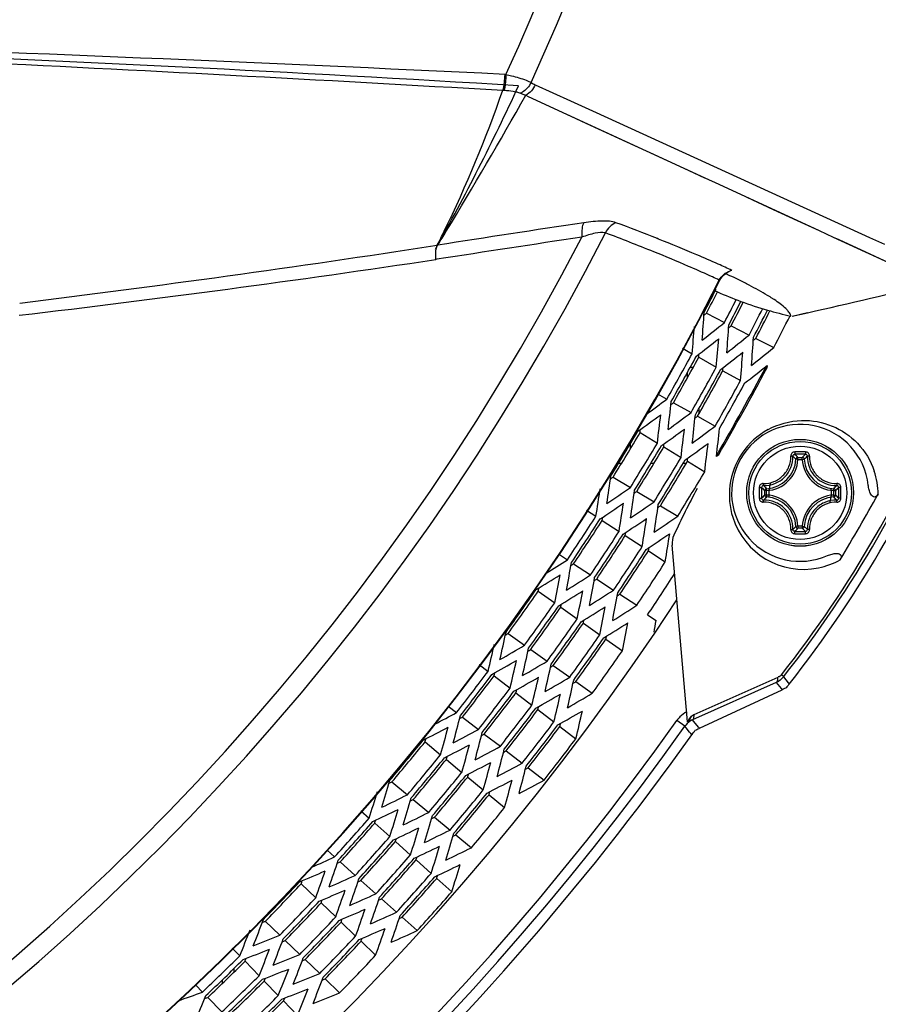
# Model space of a CAD drawing. Header units: millimetres. Extents: x 0 to 420, y 0 to 297.
# Tile 153 of 256: x 176 to 185, y 200 to 210. Entities that reach past the tile are written whole.
import ezdxf

# ---------------------------------------------------------------- set-up
doc = ezdxf.new("R2010")
doc.units = ezdxf.units.MM
doc.header["$LTSCALE"] = 23.1
doc.layers.get('0').update_dxf_attribs({"linetype": 'CONTINUOUS'})
doc.layers.add('02___PRT_ALL_AXES', color=7, linetype='CONTINUOUS')
doc.layers.add('06___PRT_ALL_SURFS', color=7, linetype='CONTINUOUS')

msp = doc.modelspace()

# ---------------------------------------------------------------- linework, layer by layer
at = {"color": 7, "linetype": 'Continuous'}
for p, q in [((181.1906, 209.0186), (181.2029, 209.0181)), ((181.1714, 208.8567), (181.1861, 208.8559)), ((181.5035, 208.9131), (181.8642, 208.7485)), ((181.4048, 208.8052), (181.4291, 208.794)), ((181.4291, 208.794), (181.8222, 208.6128)), ((181.8642, 208.7485), (182.1244, 208.6298)), ((181.8213, 208.6134), (182.0653, 208.5008)), ((181.8222, 208.6128), (183.2364, 207.961)), ((182.1244, 208.6298), (184.918, 207.3531)), ((182.0653, 208.5008), (182.4362, 208.33)), ((183.2364, 207.961), (183.3786, 207.8954)), ((183.3786, 207.8954), (184.404, 207.4223)), ((182.7613, 207.3357), (182.7493, 207.3403)), ((182.7635, 207.3354), (182.7518, 207.3401)), ((184.404, 207.4223), (184.5485, 207.3558)), ((184.5485, 207.3558), (185.5677, 206.8862)), ((184.918, 207.3531), (185.0723, 207.2828)), ((180.4762, 207.2691), (180.5015, 207.273)), ((180.4978, 207.129), (180.4871, 207.1273)), ((183.0909, 207.0484), (183.0704, 207.0572)), ((183.4697, 206.9721), (183.4479, 206.9827)), ((183.4718, 206.9716), (183.4485, 206.9825)), ((183.384, 206.9168), (183.388, 206.9148)), ((183.342, 206.8073), (183.3641, 206.7973)), ((183.3422, 206.8078), (183.3641, 206.7973)), ((183.9302, 206.7268), (183.9279, 206.7282)), ((183.9302, 206.7268), (183.9282, 206.7281)), ((183.2527, 206.5778), (183.4365, 206.4841)), ((184.1285, 206.5488), (184.2864, 206.5841)), ((184.1285, 206.5488), (184.2864, 206.584)), ((183.5046, 206.4494), (183.6884, 206.3558)), ((183.7566, 206.321), (183.9404, 206.2274)), ((183.0068, 206.2204), (183.1063, 206.165)), ((183.1731, 206.1278), (183.3534, 206.0275)), ((183.8718, 206.0429), (183.8698, 206.0176)), ((183.0573, 205.9171), (183.0573, 205.9708)), ((183.1169, 206.025), (183.0873, 206.025)), ((183.4202, 205.9903), (183.6004, 205.89)), ((183.8521, 206.0274), (183.8698, 206.0176)), ((182.7512, 205.7548), (182.848, 205.7009)), ((182.9148, 205.6637), (183.095, 205.5634)), ((183.1773, 205.5535), (183.1773, 205.6062)), ((183.1619, 205.5262), (183.3421, 205.4259)), ((182.5743, 205.359), (182.7508, 205.2521)), ((182.4773, 205.1966), (182.4773, 205.2469)), ((182.8162, 205.2125), (182.9926, 205.1056)), ((183.3756, 205.1297), (183.3551, 205.1147)), ((183.3756, 205.1297), (183.3579, 205.1396)), ((182.3845, 205.0434), (182.3541, 205.0434)), ((182.7151, 205.0434), (182.6848, 205.0434)), ((183.0446, 205.0434), (183.0143, 205.0434)), ((183.0573, 205.066), (183.0573, 205.0949)), ((183.058, 205.066), (183.2345, 204.9591)), ((184.1875, 205.0854), (184.1677, 205.0865)), ((184.1875, 205.1053), (184.2325, 205.1053)), ((184.1875, 205.0854), (184.1875, 205.1053)), ((184.1876, 205.0854), (184.2325, 205.0854)), ((184.2325, 205.0854), (184.2325, 205.1053)), ((184.2325, 205.0854), (184.2524, 205.0865)), ((182.2992, 204.9046), (182.4756, 204.7978)), ((182.541, 204.7581), (182.7175, 204.6513)), ((183.868, 204.7659), (183.8481, 204.7659)), ((183.8481, 204.7209), (183.8481, 204.7659)), ((183.868, 204.7659), (183.867, 204.7857)), ((183.868, 204.7209), (183.868, 204.7659)), ((184.552, 204.7659), (184.5531, 204.7857)), ((184.552, 204.7659), (184.5719, 204.7659)), ((184.552, 204.7659), (184.552, 204.7209)), ((184.5719, 204.7659), (184.5719, 204.7209)), ((183.868, 204.7209), (183.8481, 204.7209)), ((183.868, 204.7209), (183.867, 204.7011)), ((184.552, 204.7209), (184.5719, 204.7209)), ((184.552, 204.7209), (184.5531, 204.7011)), ((182.0276, 204.5663), (182.1229, 204.5037)), ((182.7829, 204.6117), (182.9593, 204.5048)), ((182.1868, 204.4617), (182.3593, 204.3485)), ((184.1875, 204.4014), (184.1677, 204.4003)), ((184.1875, 204.4014), (184.1875, 204.3815)), ((184.2325, 204.3815), (184.1875, 204.3815)), ((184.2325, 204.4014), (184.1876, 204.4014)), ((184.2325, 204.4014), (184.2524, 204.4003)), ((184.2325, 204.4014), (184.2325, 204.3815)), ((182.4232, 204.3065), (182.5956, 204.1932)), ((182.6595, 204.1512), (182.8319, 204.038)), ((183.0598, 202.4032), (182.9018, 204.2094)), ((181.7405, 204.1194), (181.8313, 204.0597)), ((181.8952, 204.0178), (182.0676, 203.9045)), ((182.1316, 203.8625), (182.304, 203.7493)), ((181.5333, 203.7388), (181.7015, 203.6193)), ((182.3679, 203.7073), (182.5403, 203.594)), ((181.7638, 203.575), (181.932, 203.4555)), ((182.6512, 203.4965), (182.7387, 203.4376)), ((181.9943, 203.4112), (182.1625, 203.2917)), ((181.2256, 203.3058), (181.3938, 203.1863)), ((182.2248, 203.2474), (182.3929, 203.1279)), ((181.4561, 203.142), (181.6243, 203.0225)), ((180.9302, 202.9882), (181.0205, 202.9189)), ((181.6866, 202.9782), (181.8548, 202.8587)), ((181.0812, 202.8723), (181.2448, 202.7467)), ((181.9171, 202.8144), (182.0852, 202.6949)), ((183.9503, 202.8414), (183.1252, 202.4738)), ((183.9834, 202.8561), (183.9503, 202.8414)), ((184.0399, 202.8621), (184.0886, 202.8003)), ((183.9667, 202.8045), (183.1096, 202.4239)), ((183.1818, 202.3371), (184.0254, 202.7305)), ((183.9667, 202.8045), (184.0156, 202.7429)), ((184.0156, 202.7429), (184.0254, 202.7305)), ((184.0156, 202.7429), (184.0254, 202.7305)), ((184.0752, 202.761), (184.0685, 202.7506)), ((184.0886, 202.8003), (184.0981, 202.7882)), ((184.0886, 202.8003), (184.0981, 202.7882)), ((181.3055, 202.7002), (181.4692, 202.5746)), ((180.613, 202.5621), (180.6972, 202.4975)), ((181.5298, 202.528), (181.6935, 202.4025)), ((180.7578, 202.4509), (180.9215, 202.3253)), ((183.0315, 202.358), (182.95, 202.4159)), ((183.1228, 202.408), (183.11, 202.4235)), ((181.7542, 202.3559), (181.9178, 202.2303)), ((183.0444, 202.3426), (183.0315, 202.358)), ((183.0444, 202.3426), (183.0315, 202.358)), ((183.0808, 202.2991), (183.0444, 202.3426)), ((183.1706, 202.3506), (183.1228, 202.408)), ((183.1469, 202.3194), (183.134, 202.3148)), ((183.1818, 202.3371), (183.1706, 202.3506)), ((180.9822, 202.2788), (181.1458, 202.1532)), ((183.0923, 202.2853), (183.0808, 202.2991)), ((183.0923, 202.2853), (183.0808, 202.2991)), ((183.1035, 202.2719), (183.0923, 202.2853)), ((183.1035, 202.2719), (183.0923, 202.2853)), ((180.3765, 202.1992), (180.5354, 202.0677)), ((180.5944, 202.0189), (180.7533, 201.8874)), ((181.2065, 202.1066), (181.3701, 201.9811)), ((181.4308, 201.9345), (181.5945, 201.8089)), ((180.8122, 201.8387), (180.9712, 201.7072)), ((180.0379, 201.7899), (180.1969, 201.6584)), ((180.2558, 201.6097), (180.4147, 201.4782)), ((181.0301, 201.6585), (181.189, 201.527)), ((179.7206, 201.4942), (179.805, 201.419)), ((180.4737, 201.4294), (180.6326, 201.2979)), ((179.8621, 201.3681), (180.0161, 201.2309)), ((180.6915, 201.2492), (180.8505, 201.1177)), ((180.0732, 201.18), (180.2272, 201.0428)), ((179.3747, 201.091), (179.4517, 201.0224)), ((179.5088, 200.9716), (179.6628, 200.8343)), ((180.2843, 200.9919), (180.4384, 200.8547)), ((180.4955, 200.8038), (180.6495, 200.6666)), ((179.11, 200.7484), (179.2589, 200.6056)), ((179.7199, 200.7835), (179.8739, 200.6462)), ((179.3141, 200.5527), (179.463, 200.4099)), ((179.931, 200.5954), (180.085, 200.4581)), ((180.1421, 200.4073), (180.2961, 200.27)), ((178.7424, 200.3651), (178.8912, 200.2223)), ((179.5182, 200.357), (179.6671, 200.2142)), ((178.9464, 200.1693), (179.0953, 200.0266)), ((179.7222, 200.1613), (179.8711, 200.0185)), ((178.4051, 200.0925), (178.4829, 200.0122)), ((178.5361, 199.9573), (178.6797, 199.8092)), ((179.1505, 199.9736), (179.2994, 199.8309)), ((178.4253, 199.8484), (178.4253, 199.8847)), ((178.0322, 199.714), (178.1015, 199.6426)), ((178.3053, 199.732), (178.3053, 199.7681)), ((178.7329, 199.7543), (178.8765, 199.6061)), ((179.3546, 199.7779), (179.5035, 199.6352)), ((178.1547, 199.5877), (178.2982, 199.4395)), ((178.9297, 199.5512), (179.0732, 199.4031))]:
    msp.add_line(p, q, dxfattribs=at)
for points in [[(182.4362, 208.33), (182.7573, 208.1819), (183.0741, 208.0357), (183.234, 207.9621)], [(183.6655, 207.7629), (183.9335, 207.6394), (184.1799, 207.5255), (184.404, 207.4223)], [(184.5466, 207.3566), (184.6042, 207.3301), (184.7813, 207.2487), (185.0677, 207.117)], [(183.388, 206.9148), (183.3992, 206.9341), (183.4262, 206.9662), (183.4606, 206.9923), (183.4857, 207.0051)]]:
    msp.add_lwpolyline(points, dxfattribs=at)
for radius in [0.5463, 0.5462, 0.5241, 0.4768]:
    msp.add_circle((184.21, 204.7434), radius, dxfattribs=at)
for centre, radius, start, end in [((159.9613, 218.7434), 23.3621, 335.39969, 24.60031), ((159.9613, 218.7434), 23.6303, 335.47784, 24.52216), ((153.3785, -368.9687), 578.656, 87.2451156, 87.9831169), ((168.5969, 213.2432), 13.3177, 334.05009, 340.76917), ((181.6933, 209.3276), 0.456, 239.25449, 245.39754), ((141.3394, 231.2702), 45.9338, 328.71289, 330.72031), ((181.268, 209.0092), 0.1996, 294.38485, 299.91918), ((181.5993, 209.3588), 0.5869, 244.90948, 248.74776), ((181.5903, 209.3363), 0.5625, 248.76924, 249.75936), ((181.5873, 209.3281), 0.5538, 249.75938, 250.76112), ((227.9541, -96.9378), 307.8895, 98.583664, 98.864946), ((174.1953, 185.7809), 23.1951, 68.35278, 69.47492), ((159.9613, 218.7434), 24.9822, 207.00618, 332.99383), ((159.9613, 218.7434), 24.788, 207.34866, 332.65134), ((227.2611, -93.3871), 304.1327, 98.562617, 98.844857), ((168.0158, 213.5182), 13.9605, 333.42629, 334.07871), ((145.0241, 229.088), 41.6517, 328.41719, 328.64584), ((174.3111, 186.4345), 22.4068, 67.9767, 69.3326), ((158.4842, 350.6208), 145.0289, 277.029539, 278.721916), ((176.2962, 191.034), 17.5375, 66.98599, 68.36016), ((176.4783, 191.765), 16.6526, 66.68029, 68.01189), ((178.0851, 195.2356), 12.9708, 65.9377, 67.00294), ((160.6195, 339.3544), 133.7114, 276.703558, 278.54496), ((179.2204, 197.7768), 10.1876, 65.08425, 65.9407), ((180.6608, 200.9925), 6.607, 63.2233, 64.8196), ((185.4802, 202.2911), 5.1186, 112.61154, 112.93388), ((183.5627, 206.8105), 0.2118, 103.78166, 108.6116), ((159.9613, 218.7434), 26.2436, 206.79009, 333.2099), ((159.9613, 218.7434), 26.2391, 206.79009, 333.2099), ((181.2942, 202.2515), 5.1976, 62.55981, 63.20458), ((171.29, 264.5506), 59.4057, 282.637035, 283.906793), ((159.9613, 218.7434), 26.2512, 332.42033, 333), ((159.9613, 218.7434), 26.2772, 332.42091, 332.95785), ((184.8836, 210.1701), 3.6993, 245.7483, 249.76668), ((159.9613, 218.7434), 26.4835, 332.42542, 332.9931), ((159.9613, 218.7434), 26.534, 332.42651, 333.00691), ((159.9613, 218.7434), 26.5599, 332.42707, 333.01399), ((184.9526, 210.3586), 3.9001, 249.77277, 253.97629), ((183.0618, 205.3861), 1.5974, 56.43555, 57.06918), ((159.9613, 218.7434), 26.7662, 332.43149, 333.08141), ((159.9613, 218.7434), 26.8167, 332.43256, 333.10052), ((159.9613, 218.7434), 26.8427, 332.43311, 333.11033), ((185.013, 210.568), 4.118, 253.97279, 257.41605), ((159.9613, 218.7434), 27.049, 332.43743, 333.20848), ((159.9613, 218.7434), 26.3421, 330.32233, 331.47767), ((159.9613, 218.7434), 26.3926, 330.32344, 331.47656), ((159.9613, 218.7434), 26.4186, 330.32401, 331.47599), ((159.9613, 218.7434), 27.0696, 329.80186, 331.99903), ((159.9613, 218.7434), 26.6249, 330.32847, 331.47153), ((159.9613, 218.7434), 26.6753, 330.32955, 331.47045), ((159.9613, 218.7434), 26.7013, 330.33011, 331.46989), ((159.9613, 218.7434), 27.0843, 329.82514, 331.97486), ((159.9613, 218.7434), 26.9076, 330.33447, 331.46553), ((159.9613, 218.7434), 26.9581, 330.33553, 331.46447), ((174.5906, 210.2971), 11.9942, 321.82992, 338.17008), ((174.5691, 210.3096), 12.0483, 321.81964, 338.18036), ((174.4066, 210.4034), 12.3255, 321.84105, 338.15895), ((184.21, 204.7434), 0.7, 6.42826, 293.57174), ((159.9613, 218.7434), 26.2512, 328.22033, 329.37967), ((159.9613, 218.7434), 26.2772, 328.22091, 329.37909), ((184.2494, 204.7206), 0.763, 118.79765, 172.74762), ((159.9613, 218.7434), 26.4835, 328.22542, 329.37458), ((159.9613, 218.7434), 26.534, 328.22651, 329.37349), ((159.9613, 218.7434), 26.5599, 328.22707, 329.37293), ((184.2102, 183.3658), 21.7952, 89.85618, 90.1448), ((184.21, 183.5328), 21.6046, 89.85574, 90.14436), ((183.5171, 204.47), 0.9237, 43.45723, 46.26663), ((184.9029, 204.47), 0.9236, 133.73329, 136.54278), ((159.9613, 218.7434), 26.7662, 328.23149, 329.36851), ((159.9613, 218.7434), 26.8167, 328.23256, 329.36744), ((159.9613, 218.7434), 26.8427, 328.23311, 329.36689), ((183.85, 205.1034), 0.3181, 273.05423, 356.94573), ((183.85, 205.1034), 0.338, 273.0539, 356.94611), ((183.5781, 204.4932), 0.8364, 45.18034, 48.24843), ((184.57, 205.1034), 0.338, 183.0539, 266.94611), ((184.8419, 204.4931), 0.8364, 131.75181, 134.81963), ((184.57, 205.1034), 0.3181, 183.05427, 266.94573), ((159.9613, 218.7434), 27.049, 328.23743, 329.36257), ((184.2433, 204.7227), 0.7638, 0.4863, 18.49403), ((184.21, 204.7434), 0.32, 162.85714, 188.57143), ((193.7754, 199.2208), 11.99, 152.33537, 154.87463), ((184.2481, 204.7212), 0.7617, 172.78297, 197.41512), ((205.5872, 204.7436), 21.7948, 179.85609, 180.0004), ((205.5873, 204.7433), 21.7949, 179.99968, 180.14399), ((184.4833, 205.4362), 0.9235, 223.73301, 226.54304), ((205.4212, 204.7434), 21.6052, 179.85573, 180.14427), ((184.4606, 205.3756), 0.8369, 221.7526, 224.8188), ((184.21, 204.7434), 0.32, 342.85714, 8.57143), ((183.9598, 205.3753), 0.8364, 315.18034, 318.24844), ((183.9366, 205.4363), 0.9237, 313.45723, 316.26663), ((162.9989, 204.7434), 21.6052, 359.85573, 0.14427), ((159.9613, 218.7434), 28.6999, 329.22893, 330.77103), ((162.8327, 204.7435), 21.7949, 359.99968, 0.14399), ((162.8328, 204.7432), 21.7948, 359.85609, 0.0004), ((184.4833, 204.0506), 0.9235, 133.45698, 136.26691), ((184.4605, 204.1112), 0.8368, 135.18111, 138.2477), ((183.85, 204.3834), 0.3181, 3.05423, 86.94577), ((183.85, 204.3834), 0.338, 3.0539, 86.94611), ((184.57, 204.3834), 0.338, 93.05389, 176.94611), ((184.57, 204.3834), 0.3181, 93.05427, 176.94573), ((183.9598, 204.1115), 0.8364, 41.7518, 44.81963), ((183.9366, 204.0505), 0.9236, 43.7333, 46.54278), ((159.9613, 218.7434), 26.3421, 326.12233, 327.27767), ((159.9613, 218.7434), 26.3926, 326.12344, 327.27656), ((159.9613, 218.7434), 26.4186, 326.12401, 327.27599), ((184.2457, 204.7205), 0.7592, 197.41843, 281.552), ((159.9613, 218.7434), 26.6249, 326.12847, 327.27153), ((183.5778, 204.994), 0.8369, 311.7526, 314.8188), ((184.2102, 226.121), 21.7952, 269.8552, 270.14383), ((183.5172, 205.0167), 0.9235, 313.73301, 316.54304), ((184.21, 225.954), 21.6047, 269.85564, 270.14426), ((184.903, 205.0168), 0.9237, 223.45723, 226.26664), ((184.8419, 204.9936), 0.8364, 225.18034, 228.24843), ((159.9613, 218.7434), 26.6753, 326.12955, 327.27045), ((159.9613, 218.7434), 26.7013, 326.13011, 327.26989), ((183.101, 204.2268), 0.2, 154.87463, 185), ((159.9613, 218.7434), 26.9076, 326.13447, 327.26553), ((159.9613, 218.7434), 26.9581, 326.13553, 327.26447), ((159.9613, 218.7434), 26.9841, 326.13608, 327.26392), ((159.9613, 218.7434), 27.1903, 326.14036, 327.25964), ((184.2451, 204.7233), 0.7621, 281.55256, 299.53416), ((159.9613, 218.7434), 27.3368, 326.1, 327.15283), ((159.9613, 218.7434), 26.2512, 324.02033, 325.17967), ((159.9613, 218.7434), 26.2772, 324.02091, 325.17909), ((159.9613, 218.7434), 26.4835, 324.02542, 325.17458), ((159.9613, 218.7434), 26.534, 324.02651, 325.17349), ((159.9613, 218.7434), 26.5599, 324.02707, 325.17293), ((159.9613, 218.7434), 26.7662, 324.03149, 325.16851), ((159.9613, 218.7434), 26.8167, 324.03256, 325.16744), ((159.9613, 218.7434), 26.8427, 324.03311, 325.16689), ((159.9613, 218.7434), 27.049, 324.03743, 325.16257), ((159.9613, 218.7434), 27.0995, 324.03848, 325.16152), ((159.9613, 218.7434), 27.1254, 324.03902, 325.16098), ((159.9613, 218.7434), 27.3317, 324.04325, 325.15675), ((159.9613, 218.7434), 26.3421, 321.92233, 323.07767), ((159.9613, 218.7434), 26.3926, 321.92344, 323.07656), ((159.9613, 218.7434), 26.4186, 321.92401, 323.07599), ((159.9613, 218.7434), 26.6249, 321.92847, 323.07153), ((159.9613, 218.7434), 26.6753, 321.92955, 323.07045), ((184.126, 202.5776), 0.1823, 108.40348, 119.64168), ((159.9613, 218.7434), 26.7013, 321.93011, 323.06989), ((159.9613, 218.7434), 26.9076, 321.93447, 323.06553), ((159.9613, 218.7434), 26.9581, 321.93553, 323.06447), ((159.9613, 218.7434), 26.9841, 321.93608, 323.06392), ((159.9613, 218.7434), 28.1969, 275.38391, 324.61609), ((183.1946, 202.2422), 0.3, 139.7397, 144.61011), ((183.1948, 202.242), 0.3003, 135.12423, 139.74278), ((183.1953, 202.2411), 0.3013, 118.65587, 135.07553), ((159.9613, 218.7434), 28.2935, 324.72472, 324.86733), ((184.0344, 200.1146), 2.4876, 111.82607, 113.06802), ((189.0785, 198.2529), 7.3109, 144.85579, 145.41157), ((183.2448, 202.2056), 0.2937, 114.033, 119.46807), ((159.9613, 218.7434), 28.2969, 275.38391, 324.61609), ((159.9613, 218.7434), 27.1903, 321.94036, 323.05964), ((159.9613, 218.7434), 27.2408, 321.94139, 323.05861), ((159.9613, 218.7434), 27.2668, 321.94193, 323.05807), ((183.1944, 202.2423), 0.1999, 140.37631, 144.62212), ((182.9735, 202.4003), 0.1818, 319.44973, 331.96426), ((159.9613, 218.7434), 26.2512, 319.82033, 320.97967), ((159.9613, 218.7434), 27.4731, 321.94612, 323.05388), ((159.9613, 218.7434), 26.2772, 319.82091, 320.97909), ((159.9613, 218.7434), 26.4835, 319.82542, 320.97458), ((159.9613, 218.7434), 26.534, 319.82651, 320.97349), ((159.9613, 218.7434), 26.5599, 319.82707, 320.97293), ((159.9613, 218.7434), 26.7662, 319.83149, 320.96851), ((159.9613, 218.7434), 26.8167, 319.83256, 320.96744), ((159.9613, 218.7434), 26.8427, 319.83311, 320.96689), ((159.9613, 218.7434), 27.049, 319.83743, 320.96257), ((159.9613, 218.7434), 27.0995, 319.83848, 320.96152), ((159.9613, 218.7434), 27.1254, 319.83902, 320.96098), ((159.9613, 218.7434), 27.3317, 319.84325, 320.95675), ((159.9613, 218.7434), 26.3421, 317.72233, 318.87767), ((159.9613, 218.7434), 26.3926, 317.72344, 318.87656), ((159.9613, 218.7434), 26.4186, 317.72401, 318.87599), ((159.9613, 218.7434), 26.6249, 317.72847, 318.87153), ((159.9613, 218.7434), 26.6753, 317.72955, 318.87045), ((159.9613, 218.7434), 26.7013, 317.73011, 318.86989), ((159.9613, 218.7434), 26.9076, 317.73447, 318.86553), ((159.9613, 218.7434), 26.9581, 317.73553, 318.86447), ((159.9613, 218.7434), 26.9841, 317.73608, 318.86392), ((159.9613, 218.7434), 27.1903, 317.74036, 318.85964), ((159.9613, 218.7434), 27.2408, 317.74139, 318.85861), ((159.9613, 218.7434), 27.2668, 317.74193, 318.85807), ((159.9613, 218.7434), 26.2512, 315.62033, 316.77967), ((159.9613, 218.7434), 26.2772, 315.62091, 316.77909), ((159.9613, 218.7434), 26.4835, 315.62542, 316.77458), ((159.9613, 218.7434), 27.4731, 317.74612, 318.85388), ((159.9613, 218.7434), 26.534, 315.62651, 316.77349), ((159.9613, 218.7434), 26.5599, 315.62707, 316.77293), ((159.9613, 218.7434), 26.7662, 315.63149, 316.76851), ((159.9613, 218.7434), 26.8167, 315.63256, 316.76744), ((159.9613, 218.7434), 26.8427, 315.63311, 316.76689), ((159.9613, 218.7434), 27.049, 315.63743, 316.76257), ((159.9613, 218.7434), 27.0995, 315.63848, 316.76152), ((159.9613, 218.7434), 27.1254, 315.63902, 316.76098), ((159.9613, 218.7434), 26.3421, 313.52233, 314.67767), ((159.9613, 218.7434), 27.3317, 315.64325, 316.75675), ((159.9613, 218.7434), 26.3926, 313.52344, 314.67656), ((159.9613, 218.7434), 26.4186, 313.52401, 314.67599), ((159.9613, 218.7434), 26.6249, 313.52847, 314.67153), ((159.9613, 218.7434), 26.6753, 313.52955, 314.67045), ((159.9613, 218.7434), 26.7013, 313.53011, 314.66989), ((159.9613, 218.7434), 26.9076, 313.53447, 314.66553), ((159.9613, 218.7434), 26.9581, 313.53553, 314.66447), ((159.9613, 218.7434), 26.9841, 313.53608, 314.66392)]:
    msp.add_arc(centre, radius, start, end, dxfattribs=at)
for centre, major_axis, start_param, end_param in [((153.5468, 206.1542), (14.6699, 28.7912), -1.1364487, -1.1273692), ((166.4392, 231.457), (14.8148, 29.0757), -2.0334291, -2.032412), ((153.0048, 206.2451), (15.9093, 28.5834), -1.109203, -1.1004766), ((166.4898, 231.5563), (14.9306, 29.303), -2.0413811, -2.0323415), ((153.4774, 206.018), (14.8286, 29.1027), -1.1362547, -1.1272718), ((166.5086, 231.5931), (14.9735, 29.3872), -2.0333219, -2.0323156), ((166.5592, 231.6925), (15.0893, 29.6144), -2.0411905, -2.0322466), ((166.87, 231.1558), (15.8, 28.3871), -2.0142724, -2.0052415), ((152.9305, 206.1115), (16.0793, 28.8889), -1.1092989, -1.1003074), ((153.408, 205.8818), (14.9873, 29.4142), -1.1360649, -1.1271765), ((166.578, 231.7293), (15.1322, 29.6987), -2.033217, -2.0322213), ((152.9847, 206.209), (15.9553, 28.666), -1.1092291, -1.1082175), ((166.9443, 231.2894), (15.9701, 28.6925), -2.0143688, -2.0054334), ((152.8562, 205.978), (16.2494, 29.1943), -1.1093927, -1.1004959), ((166.6286, 231.8287), (15.248, 29.9259), -2.0410039, -2.0321537), ((167.0187, 231.423), (16.1401, 28.998), -2.0144631, -2.0056212), ((152.9104, 206.0754), (16.1253, 28.9715), -1.1093244, -1.1083235), ((166.9178, 231.2417), (15.9093, 28.5834), -2.0406649, -2.0323897), ((153.0526, 206.331), (15.8, 28.3871), -1.1363512, -1.1273202), ((166.9379, 231.2778), (15.9553, 28.666), -2.0333752, -2.0323635), ((167.2806, 230.829), (16.7391, 27.6395), -2.0142235, -2.005144), ((152.5119, 206.443), (17.0366, 28.1308), -1.1092512, -1.1002116), ((166.9921, 231.3753), (16.0793, 28.8889), -2.0412853, -2.0322938), ((152.9783, 206.1974), (15.9701, 28.6925), -1.1361593, -1.1272239), ((167.0122, 231.4114), (16.1253, 28.9715), -2.0332692, -2.0322682), ((152.5697, 206.5384), (16.9045, 27.9126), -1.1091807, -1.1081636), ((167.3598, 230.9597), (16.9202, 27.9385), -2.0143209, -2.0053379), ((152.4328, 206.3123), (17.2177, 28.4298), -1.109346, -1.1004021), ((167.0664, 231.5088), (16.2494, 29.1943), -2.0410967, -2.0321999), ((152.904, 206.0638), (16.1401, 28.998), -1.1359714, -1.1271295), ((152.4905, 206.4077), (17.0856, 28.2116), -1.109277, -1.1082708), ((167.439, 231.0905), (17.1013, 28.2376), -2.0144162, -2.0055278), ((152.3536, 206.1815), (17.3988, 28.7288), -1.1094389, -1.1005887), ((152.4113, 206.2769), (17.2667, 28.5107), -1.1093713, -1.1083757), ((152.642, 206.6578), (16.7391, 27.6395), -1.1364487, -1.1273692), ((167.3529, 230.9484), (16.9045, 27.9126), -2.0334291, -2.032412), ((152.1082, 206.7881), (17.96, 27.3415), -1.109203, -1.1003728), ((167.4107, 231.0438), (17.0366, 28.1308), -2.0413811, -2.0323415), ((152.5628, 206.5271), (16.9202, 27.9385), -1.1362547, -1.1272718), ((167.4321, 231.0791), (17.0856, 28.2116), -2.0333219, -2.0323156), ((167.7605, 230.6165), (17.8366, 27.1537), -2.0142724, -2.0052415), ((152.0243, 206.6604), (18.1519, 27.6337), -1.1092989, -1.1003074), ((167.4899, 231.1745), (17.2177, 28.4298), -2.0411905, -2.0322466), ((152.4837, 206.3963), (17.1013, 28.2376), -1.1360649, -1.1271765), ((167.5113, 231.2099), (17.2667, 28.5107), -2.033217, -2.0322213), ((152.0855, 206.7536), (18.0119, 27.4205), -1.1092291, -1.1082175), ((167.8444, 230.7443), (18.0286, 27.4459), -2.0143688, -2.0054334), ((151.9403, 206.5326), (18.3439, 27.9259), -1.1093927, -1.1004959), ((167.569, 231.3053), (17.3988, 28.7288), -2.0410039, -2.0321537), ((152.0016, 206.6258), (18.2038, 27.7127), -1.1093244, -1.1083235), ((167.9283, 230.872), (18.2205, 27.738), -2.0144631, -2.0056212), ((151.8564, 206.4049), (18.5358, 28.2181), -1.1094846, -1.1006806), ((151.9176, 206.4981), (18.3958, 28.0049), -1.1094178, -1.1084269), ((167.8144, 230.6987), (17.96, 27.3415), -2.0404354, -2.0323897), ((152.1621, 206.8703), (17.8366, 27.1537), -1.1363512, -1.1273202), ((167.8371, 230.7332), (18.0119, 27.4205), -2.0333752, -2.0323635), ((168.1461, 230.2605), (18.7184, 26.3394), -2.0142235, -2.005144), ((151.6311, 207.0216), (19.0511, 26.8075), -1.1092512, -1.1002116), ((167.8984, 230.8264), (18.1519, 27.6337), -2.0412853, -2.0322938), ((152.0782, 206.7425), (18.0286, 27.4459), -1.1361593, -1.1272239), ((167.9211, 230.861), (18.2038, 27.7127), -2.0332692, -2.0322682), ((151.6957, 207.1125), (18.9034, 26.5996), -1.1091807, -1.1081636), ((168.2346, 230.3851), (18.9209, 26.6243), -2.0143209, -2.0053379), ((151.5425, 206.897), (19.2536, 27.0924), -1.109346, -1.1004021), ((167.9823, 230.9542), (18.3439, 27.9259), -2.0410967, -2.0321999), ((151.9943, 206.6148), (18.2205, 27.738), -1.1359714, -1.1271295), ((168.005, 230.9887), (18.3958, 28.0049), -2.0331653, -2.0321749), ((151.6071, 206.9879), (19.1059, 26.8846), -1.109277, -1.1082708), ((168.3231, 230.5097), (19.1234, 26.9093), -2.0144162, -2.0055278), ((151.454, 206.7724), (19.4561, 27.3774), -1.1094389, -1.1005887), ((168.0662, 231.0819), (18.5358, 28.2181), -2.0409121, -2.032108), ((151.5186, 206.8633), (19.3084, 27.1695), -1.1093713, -1.1083757), ((151.8534, 206.4003), (18.5426, 28.2285), -1.1313388, -1.1276898), ((151.7766, 207.2263), (18.7184, 26.3394), -1.1364487, -1.1273692), ((168.4117, 230.6343), (19.3259, 27.1942), -2.0145095, -2.0057137), ((151.3654, 206.6479), (19.6586, 27.6624), -1.1095299, -1.1007715), ((168.2269, 230.3743), (18.9034, 26.5996), -2.0334291, -2.032412), ((151.43, 206.7388), (19.5109, 27.4545), -1.1094637, -1.1084784), ((151.2537, 207.3954), (19.9142, 25.9527), -1.109203, -1.1003055), ((168.2915, 230.4652), (19.0511, 26.8075), -2.0413811, -2.0323415), ((151.688, 207.1017), (18.9209, 26.6243), -1.1362547, -1.1272718), ((168.3155, 230.4989), (19.1059, 26.8846), -2.0333219, -2.0323156), ((168.6091, 230.0134), (19.7774, 25.7744), -2.0142724, -2.0052415), ((151.1606, 207.2741), (20.127, 26.2301), -1.1092989, -1.1003074), ((168.3801, 230.5898), (19.2536, 27.0924), -2.0411905, -2.0322466), ((151.5995, 206.9771), (19.1234, 26.9093), -1.1360649, -1.1271765), ((168.404, 230.6235), (19.3084, 27.1695), -2.033217, -2.0322213), ((151.2285, 207.3626), (19.9718, 26.0277), -1.1092291, -1.1082175), ((168.7022, 230.1347), (19.9902, 26.0518), -2.0143688, -2.0054334), ((151.0676, 207.1529), (20.3398, 26.5074), -1.1093927, -1.1004959), ((168.4686, 230.7144), (19.4561, 27.3774), -2.0410039, -2.0321537), ((151.5109, 206.8525), (19.3259, 27.1942), -1.135879, -1.1270831), ((168.4926, 230.748), (19.5109, 27.4545), -2.0331142, -2.0321289), ((151.1355, 207.2413), (20.1846, 26.3051), -1.1093244, -1.1083235), ((168.7952, 230.256), (20.203, 26.3291), -2.0144631, -2.0056212), ((150.9745, 207.0316), (20.5527, 26.7847), -1.1094846, -1.1006806), ((168.5572, 230.8389), (19.6586, 27.6624), -2.0408212, -2.0320628), ((151.0424, 207.1201), (20.3974, 26.5824), -1.1094178, -1.1084273), ((168.8883, 230.3772), (20.4158, 26.6065), -2.0145555, -2.0058052), ((150.8815, 206.9103), (20.7655, 27.0621), -1.1095747, -1.1008614), ((168.6689, 230.0914), (19.9142, 25.9527), -2.0401739, -2.0323897), ((151.3135, 207.4734), (19.7774, 25.7744), -1.1363512, -1.1273202), ((168.6941, 230.1242), (19.9718, 26.0277), -2.0333752, -2.0323635), ((168.9676, 229.6301), (20.5972, 24.8977), -2.0142235, -2.005144), ((150.795, 207.6632), (20.9633, 25.3402), -1.1092512, -1.1002116), ((168.762, 230.2127), (20.127, 26.2301), -2.0412853, -2.0322938), ((150.9494, 206.9988), (20.6102, 26.8598), -1.1095092, -1.108529), ((150.8661, 207.7491), (20.8007, 25.1437), -1.1091807, -1.1081636), ((151.2204, 207.3521), (19.9902, 26.0518), -1.1361593, -1.1272239), ((168.7872, 230.2455), (20.1846, 26.3051), -2.0332692, -2.0322682), ((169.065, 229.7479), (20.82, 25.1671), -2.0143209, -2.0053379), ((150.6975, 207.5454), (21.1861, 25.6096), -1.109346, -1.1004021), ((168.855, 230.3339), (20.3398, 26.5074), -2.0410967, -2.0321999), ((151.1274, 207.2308), (20.203, 26.3291), -1.1359714, -1.1271295), ((150.7686, 207.6314), (21.0235, 25.4131), -1.109277, -1.1082708), ((168.8802, 230.3667), (20.3974, 26.5824), -2.0331653, -2.0321749), ((169.1624, 229.8656), (21.0428, 25.4364), -2.0144162, -2.0055278), ((150.6001, 207.4277), (21.4089, 25.8789), -1.1094389, -1.1005887), ((168.9481, 230.4552), (20.5527, 26.7847), -2.0409121, -2.032108), ((151.0343, 207.1096), (20.4158, 26.6065), -1.1357875, -1.1270372), ((168.9733, 230.488), (20.6102, 26.8598), -2.0330637, -2.0320835), ((150.6712, 207.5136), (21.2464, 25.6824), -1.1093713, -1.1083757), ((169.2599, 229.9834), (21.2657, 25.7058), -2.0145095, -2.0057137), ((150.5027, 207.3099), (21.6318, 26.1483), -1.1095299, -1.1007715), ((169.0411, 230.5765), (20.7655, 27.0621), -2.0407312, -2.032018), ((150.9551, 207.8567), (20.5972, 24.8977), -1.1364487, -1.1273692), ((169.0565, 229.7377), (20.8007, 25.1437), -2.0334291, -2.032412), ((150.446, 208.0636), (21.7615, 24.4245), -1.109203, -1.1002757), ((169.1276, 229.8236), (20.9633, 25.3402), -2.0413811, -2.0323415), ((150.8576, 207.7389), (20.82, 25.1671), -1.1362547, -1.1272718), ((169.154, 229.8554), (21.0235, 25.4131), -2.0333219, -2.0323156), ((150.5738, 207.3958), (21.4692, 25.9518), -1.1094637, -1.1084784), ((169.4113, 229.3498), (21.612, 24.2567), -2.0142724, -2.0052415), ((150.3443, 207.9495), (21.994, 24.6855), -1.1092989, -1.1003074), ((169.2251, 229.9414), (21.1861, 25.6096), -2.0411905, -2.0322466), ((150.7602, 207.6212), (21.0428, 25.4364), -1.1360649, -1.1271765), ((169.2514, 229.9732), (21.2464, 25.6824), -2.033217, -2.0322213), ((150.4185, 208.0327), (21.8244, 24.4951), -1.1092291, -1.1082175), ((169.513, 229.464), (21.8445, 24.5178), -2.0143688, -2.0054334), ((150.2426, 207.8354), (22.2266, 24.9466), -1.1093927, -1.1004959), ((150.3168, 207.9186), (22.0569, 24.7561), -1.1093244, -1.1083235), ((169.3225, 230.0591), (21.4089, 25.8789), -2.0410039, -2.0321537), ((150.6627, 207.5034), (21.2657, 25.7058), -1.135879, -1.1270831), ((169.3489, 230.091), (21.4692, 25.9518), -2.0331142, -2.0321289), ((169.6147, 229.5781), (22.0771, 24.7788), -2.0144631, -2.0056212), ((150.1409, 207.7212), (22.4591, 25.2076), -1.1094846, -1.1006806), ((169.4199, 230.1769), (21.6318, 26.1483), -2.0408212, -2.0320628), ((169.4767, 229.4232), (21.7615, 24.4245), -2.0403225, -2.0323897), ((150.2151, 207.8045), (22.2895, 25.0172), -1.1094178, -1.1084273), ((150.5113, 208.137), (21.612, 24.2567), -1.1363512, -1.1273202), ((169.5042, 229.4541), (21.8244, 24.4951), -2.0333752, -2.0323635), ((169.7163, 229.6922), (22.3096, 25.0398), -2.0145555, -2.0058052), ((150.0392, 207.6071), (22.6917, 25.4686), -1.1095747, -1.1008614), ((169.7407, 228.9413), (22.3653, 23.3224), -2.0142235, -2.005144), ((150.0081, 208.3643), (22.7628, 23.7369), -1.1092512, -1.1002116), ((169.5783, 229.5373), (21.994, 24.6855), -2.0412853, -2.0322938), ((150.4096, 208.0228), (21.8445, 24.5178), -1.1361593, -1.1272239), ((150.1134, 207.6904), (22.522, 25.2782), -1.1095092, -1.108529), ((150.0853, 208.4448), (22.5863, 23.5528), -1.1091807, -1.1081636), ((169.6058, 229.5682), (22.0569, 24.7561), -2.0332692, -2.0322682), ((169.8465, 229.0516), (22.6073, 23.5747), -2.0143209, -2.0053379), ((149.9023, 208.254), (23.0048, 23.9892), -1.109346, -1.1004021), ((169.68, 229.6514), (22.2266, 24.9466), -2.0410967, -2.0321999), ((150.308, 207.9087), (22.0771, 24.7788), -1.1359714, -1.1271295), ((149.9795, 208.3345), (22.8283, 23.8051), -1.109277, -1.1082708), ((169.7075, 229.6823), (22.2895, 25.0172), -2.0331653, -2.0321749), ((169.9523, 229.1619), (22.8493, 23.827), -2.0144162, -2.0055278), ((149.7965, 208.1436), (23.2468, 24.2415), -1.1094389, -1.1005887), ((169.7817, 229.7656), (22.4591, 25.2076), -2.0409121, -2.032108), ((150.2063, 207.7946), (22.3096, 25.0398), -1.1357875, -1.1270372), ((169.8092, 229.7964), (22.522, 25.2782), -2.0330637, -2.0320835), ((150.1819, 208.5455), (22.3653, 23.3224), -1.1364487, -1.1273692), ((169.8373, 229.042), (22.5863, 23.5528), -2.0334291, -2.032412), ((149.8737, 208.2241), (23.0702, 24.0574), -1.1093713, -1.1083757), ((149.6893, 208.7892), (23.4918, 22.7652), -1.109203, -1.1002848), ((169.9145, 229.1225), (22.7628, 23.7369), -2.0413811, -2.0323415), ((170.0581, 229.2722), (23.0912, 24.0793), -2.0145095, -2.0057137), ((149.6907, 208.0333), (23.4887, 24.4938), -1.1095299, -1.1007715), ((169.8834, 229.8797), (22.6917, 25.4686), -2.0407312, -2.032018), ((150.0761, 208.4352), (22.6073, 23.5747), -1.1362547, -1.1272718), ((169.9431, 229.1523), (22.8283, 23.8051), -2.0333219, -2.0323156), ((149.7679, 208.1138), (23.3122, 24.3097), -1.1094637, -1.1084784), ((170.1627, 228.6292), (23.3305, 22.6088), -2.0142724, -2.0052415), ((149.5796, 208.6828), (23.7429, 23.0085), -1.1092989, -1.1003074), ((170.0203, 229.2328), (23.0048, 23.9892), -2.0411905, -2.0322466), ((149.6597, 208.7604), (23.5597, 22.831), -1.1092291, -1.1082175), ((149.9703, 208.3249), (22.8493, 23.827), -1.1360649, -1.1271765), ((170.0489, 229.2627), (23.0702, 24.0574), -2.033217, -2.0322213), ((170.2725, 228.7356), (23.5815, 22.8521), -2.0143688, -2.0054334), ((149.4698, 208.5764), (23.9939, 23.2517), -1.1093927, -1.1004959), ((170.1261, 229.3432), (23.2468, 24.2415), -2.0410039, -2.0321537), ((149.8645, 208.2146), (23.0912, 24.0793), -1.135879, -1.1270831), ((149.5499, 208.654), (23.8108, 23.0742), -1.1093244, -1.1083235), ((170.1547, 229.373), (23.3122, 24.3097), -2.0331142, -2.0321289), ((170.2333, 228.6976), (23.4918, 22.7652), -2.0405985, -2.0323897), ((149.7599, 208.8576), (23.3305, 22.6088), -1.1363512, -1.1273202), ((170.3822, 228.842), (23.8325, 23.0953), -2.0144631, -2.0056212), ((149.36, 208.4701), (24.245, 23.495), -1.1094846, -1.1006806), ((170.2319, 229.4535), (23.4887, 24.4938), -2.0408212, -2.0320628), ((170.263, 228.7264), (23.5597, 22.831), -2.0333752, -2.0323635), ((149.4401, 208.5477), (24.0618, 23.3175), -1.1094178, -1.1084273)]:
    msp.add_ellipse(centre, major_axis=major_axis, ratio=0.8993368, start_param=start_param, end_param=end_param, dxfattribs=at)
for points, knots in [([(173.7381, 209.2329), (174.359, 209.2075), (176.8377, 209.0992), (179.315, 208.9627), (181.1714, 208.8567)], [0, 0, 0, 0, 0.2505071, 1, 1, 1, 1]), ([(181.1906, 209.0186), (181.1891, 208.9907), (181.1864, 208.9545), (181.1821, 208.9186), (181.181, 208.9104)], [0, 0, 0, 0, 0.7717534, 1, 1, 1, 1]), ([(181.2029, 209.0181), (181.2018, 208.9901), (181.1996, 208.9539), (181.1958, 208.9179), (181.1948, 208.9096)], [0, 0, 0, 0, 0.7719458, 1, 1, 1, 1]), ([(181.2029, 209.0181), (181.222, 209.0138), (181.2919, 208.9969), (181.3613, 208.977), (181.4101, 208.9581)], [0, 0, 0, 0, 0.2723492, 1, 1, 1, 1]), ([(181.181, 208.9104), (181.1803, 208.9052), (181.1777, 208.8872), (181.1745, 208.8692), (181.1714, 208.8567)], [0, 0, 0, 0, 0.289516, 1, 1, 1, 1]), ([(181.1948, 208.9096), (181.1942, 208.9044), (181.1919, 208.8864), (181.189, 208.8684), (181.1861, 208.8559)], [0, 0, 0, 0, 0.28987, 1, 1, 1, 1]), ([(181.1861, 208.8559), (181.2164, 208.8544), (181.256, 208.8511), (181.295, 208.844), (181.304, 208.842)], [0, 0, 0, 0, 0.7674963, 1, 1, 1, 1]), ([(181.3404, 208.8316), (181.3421, 208.8309), (181.3455, 208.8296), (181.3488, 208.8281), (181.3505, 208.8274)], [0, 0, 0, 0, 0.5095585, 1, 1, 1, 1]), ([(182.0006, 207.503), (181.9885, 207.4865), (181.9771, 207.4351), (181.9766, 207.3854), (181.9787, 207.3557)], [0, 0, 0, 0, 0.4064118, 1, 1, 1, 1]), ([(182.3279, 207.5035), (182.2848, 207.5197), (182.1718, 207.5234), (182.0635, 207.5125), (182.0006, 207.503)], [0, 0, 0, 0, 0.4198339, 1, 1, 1, 1]), ([(182.2194, 207.3993), (182.1864, 207.4099), (182.1004, 207.395), (182.0233, 207.3719), (181.9787, 207.3557)], [0, 0, 0, 0, 0.422122, 1, 1, 1, 1]), ([(180.4871, 207.1273), (180.4861, 207.1403), (180.484, 207.1841), (180.4875, 207.2287), (180.4961, 207.2583)], [0, 0, 0, 0, 0.2972373, 1, 1, 1, 1]), ([(180.4961, 207.2583), (180.4969, 207.261), (180.4985, 207.266), (180.5005, 207.2708), (180.5015, 207.273)], [0, 0, 0, 0, 0.5353962, 1, 1, 1, 1]), ([(183.384, 206.9168), (183.3612, 206.9275), (183.264, 206.9724), (183.1661, 207.0158), (183.0909, 207.0484)], [0, 0, 0, 0, 0.2350286, 1, 1, 1, 1]), ([(183.9282, 206.7281), (183.9115, 206.7389), (183.8336, 206.7873), (183.753, 206.8312), (183.6893, 206.8643)], [0, 0, 0, 0, 0.2175526, 1, 1, 1, 1]), ([(184.088, 206.599), (184.0803, 206.6083), (184.0375, 206.6533), (183.9865, 206.6896), (183.945, 206.7171)], [0, 0, 0, 0, 0.1947954, 1, 1, 1, 1]), ([(184.1158, 206.5489), (184.1149, 206.5529), (184.1088, 206.5712), (184.0976, 206.5873), (184.088, 206.599)], [0, 0, 0, 0, 0.2123726, 1, 1, 1, 1]), ([(183.8818, 205.3892), (183.9858, 205.4463), (184.2124, 205.5083), (184.5449, 205.4467), (184.8172, 205.261), (184.9325, 205.07), (184.9676, 204.965)], [0, 0, 0, 0, 0.2699526, 0.5115516, 0.7480275, 1, 1, 1, 1]), ([(184.1551, 205.1609), (184.1497, 205.1609), (184.1388, 205.1587), (184.1251, 205.1494), (184.1161, 205.1357), (184.1142, 205.1248), (184.1144, 205.1195)], [0, 0, 0, 0, 0.2515259, 0.5024218, 0.7518733, 1, 1, 1, 1]), ([(184.1556, 205.1374), (184.1503, 205.1374), (184.1394, 205.1332), (184.135, 205.1223), (184.1351, 205.1172)], [0, 0, 0, 0, 0.5044388, 1, 1, 1, 1]), ([(184.1551, 205.1609), (184.1551, 205.1582), (184.1551, 205.153), (184.1552, 205.146), (184.1554, 205.1409), (184.1554, 205.1382), (184.1556, 205.1374)], [0, 0, 0, 0, 0.3476934, 0.6630046, 0.893287, 1, 1, 1, 1]), ([(184.2649, 205.1609), (184.2649, 205.1582), (184.2649, 205.153), (184.2649, 205.146), (184.2646, 205.1409), (184.2646, 205.1382), (184.2644, 205.1374)], [0, 0, 0, 0, 0.3476769, 0.6629771, 0.8932622, 1, 1, 1, 1]), ([(184.2849, 205.1172), (184.2851, 205.1223), (184.2806, 205.1332), (184.2697, 205.1374), (184.2644, 205.1374)], [0, 0, 0, 0, 0.4955608, 1, 1, 1, 1]), ([(184.3057, 205.1195), (184.3058, 205.1248), (184.3039, 205.1357), (184.2949, 205.1494), (184.2812, 205.1587), (184.2703, 205.1609), (184.2649, 205.1609)], [0, 0, 0, 0, 0.2481261, 0.4975808, 0.7484784, 1, 1, 1, 1]), ([(183.8339, 204.839), (183.8705, 204.8379), (183.9454, 204.8509), (184.0402, 204.9132), (184.1025, 205.008), (184.1155, 205.0829), (184.1144, 205.1195)], [0, 0, 0, 0, 0.2490615, 0.4999556, 0.7508989, 1, 1, 1, 1]), ([(183.8363, 204.8183), (183.8753, 204.8171), (183.9551, 204.8308), (184.0562, 204.8972), (184.1226, 204.9983), (184.1363, 205.0781), (184.1351, 205.1172)], [0, 0, 0, 0, 0.249184, 0.4999557, 0.7507764, 1, 1, 1, 1]), ([(184.1144, 205.1195), (184.1168, 205.1196), (184.1214, 205.1196), (184.1277, 205.1193), (184.132, 205.1185), (184.1346, 205.1178), (184.1351, 205.1172)], [0, 0, 0, 0, 0.3505001, 0.6582925, 0.8829321, 1, 1, 1, 1]), ([(184.2849, 205.1172), (184.2837, 205.0781), (184.2975, 204.9983), (184.3639, 204.8973), (184.4649, 204.8308), (184.5447, 204.8171), (184.5838, 204.8183)], [0, 0, 0, 0, 0.2492078, 0.500002, 0.7507945, 1, 1, 1, 1]), ([(184.3057, 205.1195), (184.3032, 205.1196), (184.2986, 205.1196), (184.2923, 205.1193), (184.288, 205.1185), (184.2854, 205.1178), (184.2849, 205.1172)], [0, 0, 0, 0, 0.3505034, 0.658298, 0.8829349, 1, 1, 1, 1]), ([(184.3057, 205.1195), (184.3045, 205.0829), (184.3175, 205.008), (184.3798, 204.9132), (184.4747, 204.8509), (184.5495, 204.8379), (184.5861, 204.839)], [0, 0, 0, 0, 0.2490858, 0.5000023, 0.750917, 1, 1, 1, 1]), ([(183.8339, 204.839), (183.8286, 204.8392), (183.8178, 204.8373), (183.804, 204.8283), (183.7947, 204.8146), (183.7925, 204.8037), (183.7925, 204.7983)], [0, 0, 0, 0, 0.2481301, 0.4975847, 0.7484819, 1, 1, 1, 1]), ([(183.8339, 204.839), (183.8338, 204.8366), (183.8338, 204.832), (183.8342, 204.8257), (183.8349, 204.8214), (183.8356, 204.8188), (183.8363, 204.8183)], [0, 0, 0, 0, 0.3505031, 0.6582976, 0.8829347, 1, 1, 1, 1]), ([(184.5861, 204.839), (184.5862, 204.8366), (184.5862, 204.832), (184.5859, 204.8257), (184.5851, 204.8214), (184.5844, 204.8188), (184.5838, 204.8183)], [0, 0, 0, 0, 0.3504958, 0.6582862, 0.8829261, 1, 1, 1, 1]), ([(184.6275, 204.7983), (184.6275, 204.8037), (184.6253, 204.8146), (184.6161, 204.8283), (184.6023, 204.8373), (184.5914, 204.8392), (184.5861, 204.839)], [0, 0, 0, 0, 0.2515248, 0.5024214, 0.7518736, 1, 1, 1, 1]), ([(183.7925, 204.7983), (183.7952, 204.7983), (183.8004, 204.7983), (183.8074, 204.7982), (183.8125, 204.798), (183.8152, 204.798), (183.816, 204.7978)], [0, 0, 0, 0, 0.3476995, 0.6630127, 0.8932955, 1, 1, 1, 1]), ([(183.8363, 204.8183), (183.8311, 204.8185), (183.8202, 204.814), (183.816, 204.8031), (183.816, 204.7978)], [0, 0, 0, 0, 0.4955608, 1, 1, 1, 1]), ([(184.5719, 204.7659), (184.5718, 204.7708), (184.5678, 204.7809), (184.558, 204.7854), (184.5531, 204.7857)], [0, 0, 0, 0, 0.4999874, 1, 1, 1, 1]), ([(184.604, 204.7978), (184.604, 204.8031), (184.5999, 204.814), (184.5889, 204.8185), (184.5838, 204.8183)], [0, 0, 0, 0, 0.5044388, 1, 1, 1, 1]), ([(184.6275, 204.7983), (184.6248, 204.7983), (184.6196, 204.7983), (184.6126, 204.7982), (184.6075, 204.798), (184.6048, 204.798), (184.604, 204.7978)], [0, 0, 0, 0, 0.3476943, 0.6630035, 0.8932871, 1, 1, 1, 1]), ([(185.007, 204.7292), (184.9994, 204.7155), (184.9697, 204.6849), (184.9282, 204.7296), (184.9144, 204.7733), (184.9074, 204.8057), (184.9056, 204.8218)], [0, 0, 0, 0, 0.2454128, 0.4911819, 0.7453956, 1, 1, 1, 1]), ([(183.7925, 204.6885), (183.7952, 204.6885), (183.8004, 204.6885), (183.8074, 204.6886), (183.8125, 204.6888), (183.8152, 204.6888), (183.816, 204.689)], [0, 0, 0, 0, 0.3476943, 0.6630035, 0.8932871, 1, 1, 1, 1]), ([(183.7925, 204.6885), (183.7925, 204.6831), (183.7947, 204.6722), (183.804, 204.6585), (183.8178, 204.6495), (183.8286, 204.6476), (183.8339, 204.6478)], [0, 0, 0, 0, 0.2515248, 0.5024214, 0.7518736, 1, 1, 1, 1]), ([(183.816, 204.689), (183.816, 204.6837), (183.8202, 204.6728), (183.8311, 204.6683), (183.8363, 204.6685)], [0, 0, 0, 0, 0.5044388, 1, 1, 1, 1]), ([(183.8339, 204.6478), (183.8338, 204.6502), (183.8338, 204.6548), (183.8342, 204.6611), (183.8349, 204.6654), (183.8356, 204.668), (183.8363, 204.6685)], [0, 0, 0, 0, 0.3504958, 0.6582862, 0.8829261, 1, 1, 1, 1]), ([(184.1144, 204.3673), (184.1155, 204.4039), (184.1025, 204.4788), (184.0402, 204.5736), (183.9454, 204.6359), (183.8706, 204.6489), (183.8339, 204.6478)], [0, 0, 0, 0, 0.2490858, 0.5000023, 0.750917, 1, 1, 1, 1]), ([(184.1351, 204.3696), (184.1363, 204.4087), (184.1226, 204.4885), (184.0562, 204.5895), (183.9551, 204.656), (183.8753, 204.6697), (183.8363, 204.6685)], [0, 0, 0, 0, 0.2492078, 0.500002, 0.7507945, 1, 1, 1, 1]), ([(183.8481, 204.7209), (183.8482, 204.716), (183.8522, 204.7059), (183.8621, 204.7014), (183.867, 204.7011)], [0, 0, 0, 0, 0.4999874, 1, 1, 1, 1]), ([(184.5838, 204.6685), (184.5447, 204.6697), (184.465, 204.656), (184.3639, 204.5896), (184.2975, 204.4885), (184.2837, 204.4087), (184.2849, 204.3696)], [0, 0, 0, 0, 0.2491841, 0.4999557, 0.7507764, 1, 1, 1, 1]), ([(184.5861, 204.6478), (184.5495, 204.6489), (184.4747, 204.6359), (184.3798, 204.5736), (184.3175, 204.4788), (184.3045, 204.4039), (184.3057, 204.3673)], [0, 0, 0, 0, 0.2490621, 0.4999559, 0.750899, 1, 1, 1, 1]), ([(184.5531, 204.7011), (184.558, 204.7014), (184.5678, 204.7059), (184.5718, 204.716), (184.5719, 204.7209)], [0, 0, 0, 0, 0.5000126, 1, 1, 1, 1]), ([(184.5838, 204.6685), (184.5889, 204.6683), (184.5999, 204.6728), (184.604, 204.6837), (184.604, 204.689)], [0, 0, 0, 0, 0.4955609, 1, 1, 1, 1]), ([(184.5861, 204.6478), (184.5862, 204.6502), (184.5862, 204.6548), (184.5859, 204.6611), (184.5851, 204.6654), (184.5844, 204.668), (184.5838, 204.6685)], [0, 0, 0, 0, 0.3505034, 0.6582979, 0.882935, 1, 1, 1, 1]), ([(184.5861, 204.6478), (184.5914, 204.6476), (184.6023, 204.6495), (184.6161, 204.6585), (184.6253, 204.6722), (184.6275, 204.6831), (184.6275, 204.6885)], [0, 0, 0, 0, 0.2481272, 0.4975826, 0.7484809, 1, 1, 1, 1]), ([(184.6275, 204.6885), (184.6248, 204.6885), (184.6196, 204.6886), (184.6126, 204.6886), (184.6075, 204.6888), (184.6048, 204.6888), (184.604, 204.689)], [0, 0, 0, 0, 0.3477044, 0.6630209, 0.8933034, 1, 1, 1, 1]), ([(184.1144, 204.3673), (184.1142, 204.362), (184.1161, 204.3511), (184.1251, 204.3374), (184.1388, 204.3281), (184.1497, 204.3259), (184.1551, 204.3259)], [0, 0, 0, 0, 0.2481265, 0.4975816, 0.7484795, 1, 1, 1, 1]), ([(184.1144, 204.3673), (184.1168, 204.3672), (184.1214, 204.3672), (184.1277, 204.3675), (184.132, 204.3683), (184.1346, 204.369), (184.1351, 204.3696)], [0, 0, 0, 0, 0.3505034, 0.658298, 0.8829349, 1, 1, 1, 1]), ([(184.1351, 204.3696), (184.135, 204.3645), (184.1394, 204.3536), (184.1503, 204.3494), (184.1556, 204.3494)], [0, 0, 0, 0, 0.4955608, 1, 1, 1, 1]), ([(184.1551, 204.3259), (184.1551, 204.3286), (184.1551, 204.3338), (184.1552, 204.3408), (184.1554, 204.3459), (184.1554, 204.3486), (184.1556, 204.3494)], [0, 0, 0, 0, 0.3476769, 0.6629771, 0.8932622, 1, 1, 1, 1]), ([(184.2325, 204.3815), (184.2374, 204.3816), (184.2475, 204.3856), (184.2521, 204.3955), (184.2524, 204.4003)], [0, 0, 0, 0, 0.4999874, 1, 1, 1, 1]), ([(184.2644, 204.3494), (184.2697, 204.3494), (184.2806, 204.3536), (184.2851, 204.3645), (184.2849, 204.3696)], [0, 0, 0, 0, 0.5044388, 1, 1, 1, 1]), ([(184.2649, 204.3259), (184.2649, 204.3286), (184.2649, 204.3338), (184.2648, 204.3408), (184.2646, 204.3459), (184.2646, 204.3486), (184.2644, 204.3494)], [0, 0, 0, 0, 0.3476934, 0.6630046, 0.893287, 1, 1, 1, 1]), ([(184.2649, 204.3259), (184.2703, 204.3259), (184.2812, 204.3281), (184.2949, 204.3374), (184.3039, 204.3511), (184.3058, 204.362), (184.3057, 204.3673)], [0, 0, 0, 0, 0.2515271, 0.5024228, 0.7518739, 1, 1, 1, 1]), ([(184.3057, 204.3673), (184.3032, 204.3672), (184.2986, 204.3672), (184.2923, 204.3675), (184.288, 204.3683), (184.2854, 204.369), (184.2849, 204.3696)], [0, 0, 0, 0, 0.3504993, 0.6582914, 0.8829311, 1, 1, 1, 1]), ([(184.4899, 204.1018), (184.5048, 204.1083), (184.5364, 204.1185), (184.5811, 204.1283), (184.6405, 204.1147), (184.6288, 204.0737), (184.6208, 204.0603)], [0, 0, 0, 0, 0.2546185, 0.5088483, 0.7546158, 1, 1, 1, 1]), ([(183.9667, 202.8045), (183.9699, 202.8063), (183.9839, 202.8197), (183.9846, 202.8411), (183.9834, 202.8561)], [0, 0, 0, 0, 0.1956856, 1, 1, 1, 1]), ([(184.0399, 202.8621), (184.0407, 202.8649), (184.0308, 202.8731), (184.0255, 202.8799), (184.0203, 202.8847)], [0, 0, 0, 0, 0.2932994, 1, 1, 1, 1]), ([(184.0358, 202.7361), (184.0341, 202.7351), (184.0307, 202.7331), (184.0272, 202.7313), (184.0254, 202.7305)], [0, 0, 0, 0, 0.5002257, 1, 1, 1, 1]), ([(183.1096, 202.4239), (183.118, 202.4286), (183.1245, 202.4439), (183.1255, 202.4576), (183.1256, 202.462)], [0, 0, 0, 0, 0.6862318, 1, 1, 1, 1]), ([(183.1256, 202.462), (183.1256, 202.4639), (183.1256, 202.4679), (183.1254, 202.4718), (183.1252, 202.4738)], [0, 0, 0, 0, 0.4895061, 1, 1, 1, 1]), ([(183.1116, 202.2821), (183.1102, 202.2804), (183.1074, 202.2771), (183.1047, 202.2737), (183.1035, 202.2719)], [0, 0, 0, 0, 0.500279, 1, 1, 1, 1])]:
    msp.add_open_spline(points, degree=3, knots=knots, dxfattribs=at)
for points in [[(181.4101, 208.9581), (181.4272, 208.9514), (181.444, 208.9442), (181.4602, 208.9357)], [(181.4602, 208.9357), (181.4398, 208.8953), (181.4069, 208.8587), (181.3676, 208.8362)], [(181.5035, 208.9131), (181.4832, 208.8687), (181.4479, 208.8279), (181.4048, 208.8052)], [(181.304, 208.842), (181.3163, 208.8393), (181.3286, 208.8361), (181.3404, 208.8316)], [(182.3279, 207.5035), (182.2814, 207.4849), (182.2411, 207.4445), (182.2194, 207.3993)], [(183.384, 206.9168), (183.4059, 206.9602), (183.4491, 206.9957), (183.4951, 207.0112)], [(184.1875, 205.1053), (184.1826, 205.1052), (184.1725, 205.1012), (184.168, 205.0913), (184.1677, 205.0865)], [(184.2524, 205.0865), (184.252, 205.0913), (184.2475, 205.1012), (184.2374, 205.1052), (184.2325, 205.1053)], [(183.867, 204.7857), (183.8621, 204.7854), (183.8522, 204.7809), (183.8482, 204.7708), (183.8481, 204.7659)], [(184.1677, 204.4003), (184.168, 204.3955), (184.1725, 204.3856), (184.1826, 204.3816), (184.1875, 204.3815)], [(184.0399, 202.8621), (184.0207, 202.8376), (183.9949, 202.8174), (183.9667, 202.8045)], [(184.0203, 202.8847), (184.0118, 202.8741), (183.9993, 202.8598), (183.986, 202.8626)], [(184.0981, 202.7882), (184.0908, 202.7789), (184.082, 202.7707), (184.0752, 202.761)], [(183.11, 202.4235), (183.0834, 202.4111), (183.0591, 202.3923), (183.0405, 202.3698)], [(183.1818, 202.3371), (183.17, 202.3316), (183.1591, 202.3241), (183.1469, 202.3194)]]:
    msp.add_open_spline(points, degree=3, dxfattribs=at)
at = {"layer": '02___PRT_ALL_AXES', "color": 7, "linetype": 'Continuous'}
for radius, start, end in [(27.5015, 273.28692, 326.71308), (28.4055, 301.14981, 324.55854)]:
    msp.add_arc((159.9613, 218.7434), radius, start, end, dxfattribs=at)
at = {"layer": '06___PRT_ALL_SURFS', "color": 7, "linetype": 'Continuous'}
for centre, radius, start, end in [((159.9608, -147.2739), 356.8171, 86.566205, 88.778338), ((159.9994, 218.724), 23.4853, 330.70721, 335.27943)]:
    msp.add_arc(centre, radius, start, end, dxfattribs=at)

doc.saveas('drawing.dxf')
